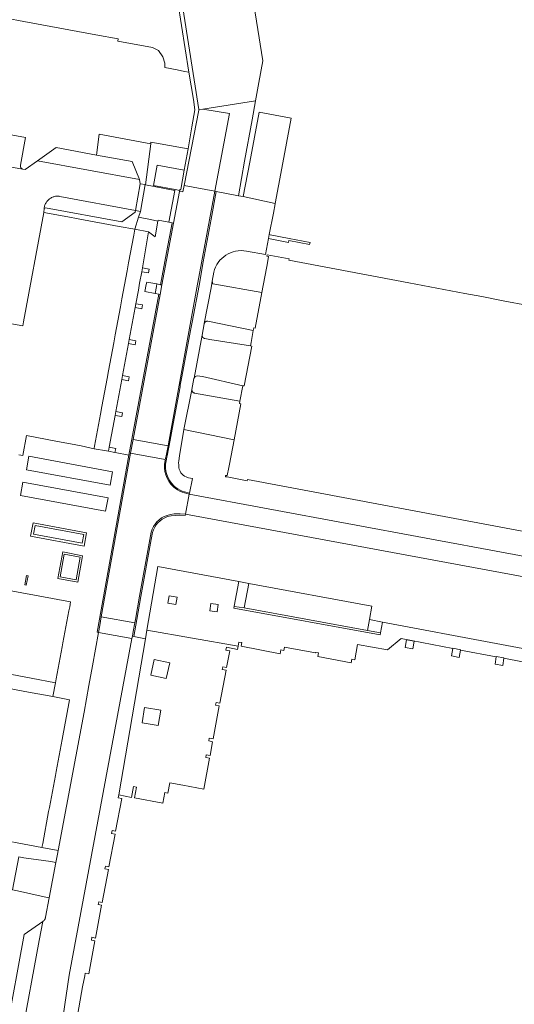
# Model space of a CAD drawing. Extents: x 152825 to 164088, y 457113 to 463005.
# Tile 160 of 256: x 157823 to 157896, y 460087 to 460232. Entities that reach past the tile are written whole.
import ezdxf

# ---------------------------------------------------------------- set-up
doc = ezdxf.new("R2010")
doc.units = 0
doc.header["$LTSCALE"] = 0.5
for name, color, linetype, lineweight in [('B-PV-VH-GESLOTENVERHARDING_ASFALT-GV', 251, 'CONTINUOUS', 18), ('B-PV-VH-GESLOTENVERHARDING_BETON-GV', 251, 'CONTINUOUS', 18), ('B-PV-VH-ONVERHARD_ZAND-GV', 251, 'CONTINUOUS', 18), ('B-PV-VH-OPENVERHARDING_BETONELEMENT-GV', 251, 'CONTINUOUS', 18), ('B-PV-VH-OPENVERHARDING_BETONSTRAATSTEEN-GV', 251, 'CONTINUOUS', 18), ('B-PV-VH-OPENVERHARDING_SIERBESTRATING-GV', 251, 'CONTINUOUS', 18), ('B-PV-VH-OPENVERHARDING_STRAATBAKSTEEN-GV', 251, 'CONTINUOUS', 18)]:
    doc.layers.add(name, color=color, linetype=linetype, lineweight=lineweight)

msp = doc.modelspace()

# ---------------------------------------------------------------- linework, layer by layer
at = {"layer": 'B-PV-VH-GESLOTENVERHARDING_ASFALT-GV', "flags": 128}
msp.add_lwpolyline([(157906.808, 460151.345), (157848.361, 460162.195), (157847.806, 460159.216), (157906.4, 460148.354)], close=True, dxfattribs=at)
at = {"layer": 'B-PV-VH-GESLOTENVERHARDING_BETON-GV', "flags": 128}
for points in [[(157846.973, 460206.951), (157847.432, 460206.886), (157847.616, 460207.839), (157849.768, 460218.969), (157849.785, 460219.054), (157846.706, 460238.558), (157846.107, 460242.481), (157845.811, 460242.435), (157846.41, 460238.513), (157846.113, 460238.468), (157848.32, 460224.59), (157848.965, 460220.536), (157849.204, 460219.032), (157848.76, 460216.519), (157848.181, 460213.242), (157847.622, 460210.078), (157847.117, 460207.227), (157846.969, 460207.248), (157846.95, 460207.112), (157846.928, 460206.957)], [(157845.824, 460202.297), (157845.011, 460197.93), (157844.124, 460193.163), (157844.321, 460193.126), (157846.021, 460202.257)], [(157860.321, 460200.552), (157860.223, 460200.571), (157860.197, 460200.576), (157860.082, 460199.987), (157863.044, 460199.406), (157863.102, 460199.7), (157866.167, 460199.088), (157866.226, 460199.382), (157863.161, 460199.995)], [(157839.691, 460168.261), (157840.059, 460170.24), (157844.055, 460191.696), (157843.858, 460191.737), (157839.433, 460167.966), (157834.721, 460141.756), (157834.928, 460141.72), (157835.115, 460142.749), (157835.346, 460144.036)], [(157825.263, 460157.938), (157824.896, 460155.973), (157832.814, 460154.493), (157833.181, 460156.458)], [(157825.547, 460157.528), (157832.774, 460156.186), (157832.53, 460154.903), (157825.304, 460156.246)], [(157829.638, 460153.631), (157828.903, 460149.701), (157831.862, 460149.142), (157832.585, 460153.074)], [(157829.873, 460153.278), (157832.243, 460152.837), (157831.615, 460149.497), (157829.257, 460149.936)]]:
    msp.add_lwpolyline(points, close=True, dxfattribs=at)
for points in [[(157844.922, 460167.103), (157845.032, 460167.634), (157845.069, 460167.822), (157845.53, 460170.152), (157845.854, 460171.789), (157846.993, 460178.067), (157847.035, 460178.315), (157847.198, 460179.261), (157848.603, 460186.62), (157848.784, 460187.603), (157849.814, 460193.038), (157850.424, 460196.553), (157851.588, 460202.855), (157852.35, 460206.936), (157852.141, 460206.973), (157849.798, 460194.276), (157849.602, 460193.26), (157845.384, 460170.181), (157845.218, 460169.342), (157844.923, 460167.851), (157844.886, 460167.663), (157844.811, 460167.298), (157844.777, 460167.133)], [(157847.288, 460162.488), (157848.361, 460162.195)], [(157848.361, 460162.195), (157848.388, 460162.325), (157847.654, 460162.529), (157847.315, 460162.639)], [(157845.132, 460158.856), (157845.687, 460158.987), (157846.256, 460159.03), (157846.967, 460159.063), (157847.773, 460159.03), (157847.806, 460159.216), (157846.998, 460159.261), (157846.15, 460159.245), (157845.61, 460159.165), (157845.083, 460159.03)], [(157840.079, 460141.881), (157839.942, 460141.146), (157840.156, 460141.107), (157840.625, 460143.616), (157841.174, 460147.036), (157842.738, 460155.445), (157842.929, 460156.501)], [(157842.733, 460156.544), (157842.541, 460155.481), (157840.977, 460147.073), (157840.41, 460143.654), (157840.318, 460143.159), (157840.079, 460141.881)]]:
    msp.add_lwpolyline(points, dxfattribs=at)
at = {"layer": 'B-PV-VH-GESLOTENVERHARDING_BETON-GV'}
for points in [[(157844.777, 460167.133, 0.2663287), (157846.03, 460163.269)], [(157846.13, 460163.379, -0.266397), (157844.922, 460167.103)], [(157846.03, 460163.269, 0.0916304), (157847.288, 460162.488)], [(157847.315, 460162.639, -0.1012898), (157846.13, 460163.379)], [(157845.083, 460159.03, 0.2576449), (157842.733, 460156.544)], [(157842.929, 460156.501, -0.2509862), (157845.132, 460158.856)]]:
    msp.add_lwpolyline(points, format="xyb", dxfattribs=at)
at = {"layer": 'B-PV-VH-ONVERHARD_ZAND-GV', "flags": 128}
for points in [[(157851.054, 460187.762), (157851.046, 460187.763), (157851.038, 460187.763), (157851.03, 460187.762), (157851.021, 460187.762), (157851.013, 460187.762), (157851.005, 460187.761), (157850.996, 460187.76), (157850.988, 460187.759), (157850.98, 460187.758), (157850.971, 460187.757), (157850.963, 460187.756), (157850.955, 460187.754), (157850.947, 460187.753), (157850.939, 460187.751), (157850.931, 460187.749), (157850.922, 460187.747), (157850.914, 460187.745), (157850.906, 460187.742), (157850.898, 460187.74), (157850.891, 460187.738), (157850.883, 460187.735), (157850.875, 460187.732), (157850.867, 460187.729), (157850.859, 460187.726), (157850.852, 460187.722), (157850.844, 460187.719), (157850.837, 460187.716), (157850.829, 460187.712), (157850.822, 460187.708), (157850.814, 460187.704), (157850.807, 460187.7), (157850.8, 460187.696), (157850.793, 460187.692), (157850.786, 460187.687), (157850.779, 460187.683), (157850.772, 460187.678), (157850.765, 460187.673), (157850.758, 460187.668), (157850.752, 460187.663), (157850.745, 460187.658), (157850.738, 460187.653), (157850.732, 460187.647), (157850.726, 460187.642), (157850.72, 460187.636), (157850.714, 460187.631), (157850.708, 460187.625), (157850.702, 460187.619), (157850.696, 460187.613), (157850.69, 460187.607), (157850.685, 460187.6), (157850.679, 460187.594), (157850.674, 460187.588), (157850.669, 460187.581), (157850.664, 460187.575), (157850.659, 460187.568), (157850.654, 460187.561), (157850.649, 460187.554), (157850.644, 460187.548), (157850.64, 460187.541), (157850.635, 460187.534), (157850.631, 460187.526), (157850.627, 460187.519), (157850.623, 460187.512), (157850.619, 460187.505), (157850.615, 460187.497), (157850.611, 460187.49), (157850.608, 460187.482), (157850.605, 460187.474), (157850.601, 460187.467), (157850.598, 460187.459), (157850.595, 460187.451), (157850.592, 460187.443), (157850.59, 460187.435), (157850.587, 460187.428), (157850.585, 460187.42), (157850.582, 460187.412), (157850.58, 460187.404), (157850.578, 460187.396), (157850.576, 460187.387), (157850.574, 460187.378), (157850.573, 460187.371), (157850.265, 460185.714), (157850.264, 460185.706), (157850.262, 460185.698), (157850.262, 460185.69), (157850.262, 460185.683), (157850.261, 460185.674), (157850.261, 460185.667), (157850.261, 460185.659), (157850.261, 460185.651), (157850.261, 460185.643), (157850.261, 460185.635), (157850.261, 460185.627), (157850.262, 460185.619), (157850.262, 460185.611), (157850.263, 460185.603), (157850.264, 460185.595), (157850.265, 460185.587), (157850.266, 460185.58), (157850.268, 460185.572), (157850.269, 460185.564), (157850.271, 460185.556), (157850.272, 460185.549), (157850.274, 460185.541), (157850.276, 460185.533), (157850.278, 460185.525), (157850.281, 460185.518), (157850.283, 460185.51), (157850.286, 460185.503), (157850.288, 460185.495), (157850.291, 460185.488), (157850.294, 460185.48), (157850.297, 460185.473), (157850.3, 460185.466), (157850.303, 460185.459), (157850.307, 460185.451), (157850.31, 460185.444), (157850.314, 460185.437), (157850.318, 460185.43), (157850.322, 460185.424), (157850.326, 460185.417), (157850.33, 460185.41), (157850.334, 460185.403), (157850.339, 460185.397), (157850.343, 460185.39), (157850.348, 460185.384), (157850.353, 460185.377), (157850.355, 460185.374), (157850.362, 460185.365), (157850.367, 460185.359), (157850.373, 460185.353), (157850.378, 460185.347), (157850.383, 460185.341), (157850.389, 460185.335), (157850.394, 460185.33), (157850.4, 460185.324), (157850.406, 460185.319), (157850.412, 460185.313), (157850.418, 460185.308), (157850.424, 460185.303), (157850.43, 460185.298), (157850.436, 460185.293), (157850.442, 460185.288), (157850.449, 460185.283), (157850.455, 460185.279), (157850.462, 460185.274), (157850.468, 460185.27), (157850.475, 460185.266), (157850.482, 460185.262), (157850.489, 460185.258), (157850.496, 460185.254), (157850.503, 460185.25), (157850.51, 460185.246), (157850.517, 460185.243), (157850.524, 460185.24), (157850.531, 460185.236), (157850.539, 460185.233), (157850.546, 460185.23), (157850.553, 460185.227), (157850.561, 460185.225), (157850.568, 460185.222), (157850.576, 460185.219), (157850.583, 460185.217), (157850.591, 460185.215), (157850.599, 460185.213), (157850.606, 460185.211), (157850.614, 460185.209), (157850.622, 460185.207), (157850.63, 460185.206), (157850.637, 460185.204), (157850.645, 460185.203), (157850.653, 460185.202), (157850.661, 460185.201), (157851.4, 460185.061), (157857.405, 460184.111), (157857.498, 460184.602), (157857.831, 460186.371), (157851.129, 460187.755), (157851.121, 460187.756), (157851.113, 460187.758), (157851.104, 460187.759), (157851.096, 460187.76), (157851.088, 460187.761), (157851.08, 460187.761), (157851.071, 460187.762), (157851.063, 460187.762)], [(157850.327, 460179.556), (157849.543, 460179.688), (157849.221, 460179.58), (157849.057, 460179.283), (157848.764, 460177.676), (157848.753, 460177.617), (157848.752, 460177.558), (157848.757, 460177.5), (157848.771, 460177.442), (157848.792, 460177.387), (157848.821, 460177.335), (157848.856, 460177.287), (157848.898, 460177.245), (157848.944, 460177.209), (157848.995, 460177.179), (157849.05, 460177.156), (157849.107, 460177.141), (157849.15, 460177.135), (157855.866, 460175.955), (157856.293, 460178.215)], [(157846.563, 460146.931), (157845.393, 460147.157), (157845.183, 460146.065), (157846.353, 460145.839)], [(157852.644, 460145.836), (157851.572, 460146.009), (157851.397, 460144.924), (157852.469, 460144.751)], [(157881.62, 460140.43), (157880.49, 460140.61), (157880.31, 460139.48), (157881.44, 460139.3)], [(157888.52, 460139.16), (157887.38, 460139.4), (157887.367, 460139.339), (157887.14, 460138.26), (157888.28, 460138.02), (157888.511, 460139.119)], [(157894.91, 460137.97), (157893.78, 460138.14), (157893.776, 460138.111), (157893.61, 460137.01), (157894.74, 460136.84), (157894.899, 460137.896)]]:
    msp.add_lwpolyline(points, close=True, dxfattribs=at)
at = {"layer": 'B-PV-VH-OPENVERHARDING_BETONELEMENT-GV', "flags": 128}
for points in [[(157861.084, 460205.194), (157862.056, 460210.411), (157863.432, 460217.794), (157858.713, 460218.673), (157857.337, 460211.29), (157856.341, 460206.197)], [(157840.428, 460204.133), (157841.139, 460204.005), (157841.819, 460207.959), (157841.106, 460208.075)], [(157845.329, 460202.397), (157845.824, 460202.297), (157846.021, 460202.257), (157846.928, 460206.957), (157846.95, 460207.112), (157846.275, 460207.239), (157846.246, 460207.09)], [(157843.314, 460191.851), (157843.858, 460191.737), (157844.055, 460191.696), (157844.321, 460193.126), (157844.124, 460193.163), (157843.581, 460193.265), (157843.508, 460192.88)]]:
    msp.add_lwpolyline(points, close=True, dxfattribs=at)
at = {"layer": 'B-PV-VH-OPENVERHARDING_BETONSTRAATSTEEN-GV', "flags": 128}
for points in [[(157803.57, 460213.962), (157823.701, 460210.273), (157823.692, 460210.277), (157823.684, 460210.28), (157823.676, 460210.284), (157823.667, 460210.288), (157823.659, 460210.293), (157823.651, 460210.297), (157823.642, 460210.302), (157823.634, 460210.306), (157823.626, 460210.311), (157823.619, 460210.316), (157823.611, 460210.321), (157823.603, 460210.326), (157823.595, 460210.331), (157823.588, 460210.337), (157823.58, 460210.342), (157823.573, 460210.348), (157823.566, 460210.354), (157823.559, 460210.36), (157823.552, 460210.366), (157823.545, 460210.372), (157823.538, 460210.379), (157823.531, 460210.385), (157823.525, 460210.392), (157823.518, 460210.398), (157823.512, 460210.405), (157823.505, 460210.412), (157823.499, 460210.419), (157823.493, 460210.426), (157823.488, 460210.433), (157823.482, 460210.441), (157823.476, 460210.448), (157823.471, 460210.456), (157823.465, 460210.463), (157823.46, 460210.471), (157823.455, 460210.479), (157823.45, 460210.487), (157823.445, 460210.495), (157823.44, 460210.503), (157823.436, 460210.511), (157823.432, 460210.519), (157823.427, 460210.527), (157823.423, 460210.536), (157823.419, 460210.544), (157823.416, 460210.552), (157823.412, 460210.561), (157823.408, 460210.57), (157823.405, 460210.578), (157823.402, 460210.587), (157823.399, 460210.596), (157823.396, 460210.605), (157823.393, 460210.614), (157823.391, 460210.622), (157823.388, 460210.631), (157823.386, 460210.641), (157823.384, 460210.65), (157823.382, 460210.659), (157823.38, 460210.668), (157823.378, 460210.677), (157823.377, 460210.686), (157823.376, 460210.695), (157823.374, 460210.705), (157823.374, 460210.714), (157823.373, 460210.723), (157823.372, 460210.733), (157823.372, 460210.742), (157823.371, 460210.751), (157823.371, 460210.76), (157823.371, 460210.77), (157823.371, 460210.779), (157823.371, 460210.788), (157823.372, 460210.798), (157823.372, 460210.807), (157823.373, 460210.816), (157823.374, 460210.825), (157823.375, 460210.835), (157823.377, 460210.844), (157823.378, 460210.853), (157824.155, 460214.915), (157804.904, 460218.459)], [(157821.235, 460187.524), (157823.73, 460187.062), (157823.84, 460187.657), (157826.84, 460203.84), (157826.892, 460204.412), (157826.894, 460204.435), (157826.91, 460204.561), (157826.934, 460204.686), (157826.966, 460204.809), (157827.005, 460204.929), (157827.052, 460205.047), (157827.106, 460205.162), (157827.168, 460205.273), (157827.236, 460205.38), (157827.311, 460205.482), (157827.392, 460205.58), (157827.479, 460205.672), (157827.572, 460205.759), (157827.67, 460205.839), (157827.773, 460205.913), (157827.881, 460205.981), (157827.992, 460206.042), (157828.107, 460206.095), (157828.225, 460206.141), (157828.346, 460206.18), (157828.469, 460206.211), (157828.594, 460206.234), (157828.72, 460206.249), (157828.847, 460206.256), (157828.974, 460206.256), (157829.1, 460206.247), (157829.226, 460206.23), (157840.408, 460204.137), (157840.428, 460204.133), (157841.106, 460208.075), (157840.981, 460208.701), (157825.914, 460211.5), (157824.068, 460210.206), (157823.701, 460210.273), (157803.57, 460213.962)], [(157856.835, 460198.118), (157859.64, 460197.627), (157860.082, 460199.987), (157860.197, 460200.576), (157860.809, 460203.716), (157861.069, 460205.114), (157861.084, 460205.194), (157856.341, 460206.197), (157855.653, 460206.324), (157852.35, 460206.936), (157851.588, 460202.855), (157850.424, 460196.553), (157849.814, 460193.038), (157848.784, 460187.603), (157848.603, 460186.62), (157847.198, 460179.261), (157847.035, 460178.315), (157846.993, 460178.067), (157845.854, 460171.789), (157845.53, 460170.152), (157845.069, 460167.822), (157845.032, 460167.634), (157844.922, 460167.103)], [(157905.924, 460188.697), (157894.798, 460190.796), (157891.655, 460191.389), (157889.146, 460191.862), (157880.825, 460193.432), (157863.101, 460196.775), (157863.138, 460196.971), (157859.895, 460197.583), (157859.858, 460197.387), (157860.104, 460197.34), (157859.872, 460196.112), (157859.78, 460195.621), (157859.101, 460192.024), (157858.102, 460186.727), (157857.906, 460186.764), (157857.831, 460186.371), (157857.498, 460184.602), (157857.405, 460184.111), (157857.602, 460184.074), (157856.489, 460178.178), (157856.293, 460178.215), (157855.866, 460175.955), (157855.792, 460175.562), (157855.989, 460175.525), (157854.99, 460170.228), (157854.311, 460166.632), (157854.219, 460166.14), (157853.987, 460164.912), (157853.741, 460164.958), (157853.704, 460164.762), (157853.95, 460164.716), (157856.947, 460164.15), (157856.984, 460164.347), (157900.995, 460156.045)], [(157851.592, 460192.687), (157851.716, 460193.334), (157851.766, 460193.671), (157851.976, 460194.993)], [(157847.315, 460162.639), (157847.654, 460162.529), (157848.388, 460162.325), (157848.831, 460164.468), (157848.256, 460164.575), (157848.104, 460164.623), (157847.883, 460164.723), (157847.664, 460164.834), (157847.463, 460164.978), (157847.292, 460165.152), (157847.136, 460165.348), (157847.019, 460165.56), (157846.947, 460165.693), (157846.88, 460165.859), (157846.836, 460166.071), (157846.812, 460166.267), (157846.796, 460166.509), (157846.78, 460166.807), (157846.813, 460167.088), (157846.921, 460167.821), (157847.574, 460171.717), (157848.753, 460177.617), (157848.764, 460177.676), (157849.057, 460179.283), (157849.058, 460179.292), (157849.06, 460179.299), (157849.06, 460179.302), (157849.061, 460179.307), (157849.062, 460179.312), (157849.063, 460179.315), (157849.064, 460179.322), (157849.066, 460179.331), (157849.068, 460179.339), (157849.07, 460179.347), (157850.262, 460185.698), (157850.264, 460185.706), (157850.265, 460185.714), (157850.573, 460187.371), (157850.574, 460187.378), (157850.576, 460187.387), (157850.578, 460187.396), (157850.58, 460187.404), (157850.582, 460187.412), (157851.592, 460192.687)], [(157820.69, 460148.1), (157823.61, 460147.56), (157826, 460147.12), (157828.92, 460146.58), (157830.807, 460146.227), (157830.67, 460145.49), (157830.56, 460144.9), (157829.67, 460140.17), (157829.56, 460139.59), (157828.67, 460134.85), (157828.56, 460134.27), (157828.18, 460132.227), (157830.64, 460131.77), (157830.53, 460131.19), (157829.65, 460126.45), (157829.54, 460125.87), (157828.66, 460121.14), (157828.55, 460120.56), (157827.67, 460115.82), (157827.56, 460115.24), (157826.68, 460110.5), (157826.57, 460109.92), (157828.957, 460109.463), (157832.79, 460129.93), (157833.507, 460133.884), (157834.037, 460136.805), (157834.928, 460141.72), (157834.721, 460141.756), (157839.433, 460167.966), (157837.4, 460168.34), (157837.388, 460168.348), (157837.371, 460168.361), (157836.423, 460168.527), (157836.12, 460168.58), (157834.285, 460168.901), (157832.38, 460169.33), (157831.58, 460169.48), (157828.62, 460170.03), (157824.3, 460170.84), (157823.74, 460167.87), (157823.16, 460167.98)], [(157910.584, 460136.917), (157876.962, 460143.245), (157876.667, 460141.664), (157876.61, 460141.37), (157854.96, 460145.32), (157855.005, 460145.554), (157855.017, 460145.614), (157855.685, 460149.243), (157843.72, 460151.45), (157842.107, 460142.039), (157855.596, 460139.683), (157855.71, 460140.3), (157856.12, 460140.22), (157856.02, 460139.67), (157861.83, 460138.58), (157861.93, 460139.13), (157862.35, 460139.05), (157862.445, 460139.561), (157867.054, 460138.683), (157867.07, 460138.77), (157867.5, 460138.69), (157867.39, 460138.15), (157872.32, 460137.23), (157872.42, 460137.77), (157872.839, 460137.691), (157873.26, 460139.956), (157877.677, 460139.127), (157879.706, 460140.806), (157887.367, 460139.339), (157887.38, 460139.4), (157888.52, 460139.16), (157888.511, 460139.119), (157893.776, 460138.111), (157893.78, 460138.14), (157894.91, 460137.97), (157894.899, 460137.896), (157900.202, 460136.88)], [(157829.013, 460080.316), (157830.585, 460091.037), (157839.886, 460140.846), (157834.928, 460141.72), (157834.037, 460136.805), (157833.507, 460133.884), (157832.79, 460129.93), (157828.957, 460109.463), (157828.856, 460108.924), (157828.618, 460107.678), (157827.637, 460102.458), (157827.084, 460099.618), (157827.084, 460099.605), (157827.083, 460099.592), (157827.082, 460099.58), (157827.081, 460099.567), (157827.08, 460099.554), (157827.078, 460099.541), (157827.077, 460099.528), (157827.075, 460099.516), (157827.072, 460099.503), (157827.07, 460099.49), (157827.067, 460099.478), (157827.065, 460099.465), (157827.062, 460099.453), (157827.058, 460099.44), (157827.055, 460099.428), (157827.051, 460099.416), (157827.047, 460099.403), (157827.043, 460099.391), (157827.039, 460099.379), (157827.034, 460099.367), (157827.029, 460099.355), (157827.024, 460099.343), (157827.019, 460099.331), (157827.014, 460099.32), (157827.008, 460099.308), (157827.003, 460099.297), (157826.997, 460099.285), (157826.99, 460099.274), (157826.984, 460099.263), (157826.977, 460099.252), (157826.974, 460099.246), (157826.971, 460099.241), (157826.964, 460099.23), (157826.957, 460099.219), (157826.949, 460099.209), (157826.942, 460099.198), (157826.934, 460099.188), (157826.926, 460099.178), (157826.918, 460099.168), (157826.91, 460099.158), (157826.902, 460099.148), (157826.893, 460099.138), (157826.884, 460099.129), (157826.876, 460099.12), (157826.867, 460099.11), (157826.857, 460099.101), (157826.848, 460099.093), (157826.838, 460099.084), (157826.829, 460099.075), (157826.819, 460099.067), (157826.809, 460099.059), (157826.799, 460099.051), (157826.789, 460099.043), (157826.778, 460099.035), (157826.768, 460099.028), (157826.757, 460099.021), (157826.747, 460099.014), (157826.736, 460099.007), (157826.725, 460099), (157826.714, 460098.994), (157826.702, 460098.987), (157826.691, 460098.981), (157826.179, 460096.152), (157823.56, 460081.974)], [(157831.066, 460080.803), (157832.428, 460088.473), (157832.59, 460089.311), (157832.9, 460090.91), (157832.98, 460091.34), (157833.5, 460091.24), (157834.41, 460096.11), (157833.89, 460096.21), (157833.97, 460096.62), (157834.49, 460096.52), (157835.4, 460101.36), (157834.88, 460101.46), (157834.96, 460101.88), (157835.48, 460101.78), (157836.39, 460106.63), (157835.87, 460106.73), (157835.95, 460107.15), (157836.47, 460107.05), (157837.38, 460111.89), (157836.86, 460111.98), (157836.94, 460112.41), (157837.46, 460112.31), (157838.37, 460117.17), (157837.85, 460117.27), (157837.93, 460117.68), (157841.894, 460140.795), (157840.156, 460141.107), (157839.942, 460141.146), (157839.886, 460140.846), (157830.585, 460091.037), (157829.013, 460080.316)], [(157813.88, 460134.89), (157824.56, 460132.9), (157828.18, 460132.227), (157828.56, 460134.27), (157824.95, 460134.95), (157814.26, 460136.96)], [(157823.146, 460108.542), (157823.883, 460108.403), (157827.881, 460107.818), (157828.618, 460107.678), (157828.856, 460108.924), (157828.957, 460109.463), (157826.57, 460109.92), (157809.81, 460113.05)], [(157821.298, 460082.747), (157823.928, 460097.05), (157826.691, 460098.981), (157826.702, 460098.987), (157826.714, 460098.994), (157826.725, 460099), (157826.736, 460099.007), (157826.747, 460099.014), (157826.757, 460099.021), (157826.768, 460099.028), (157826.778, 460099.035), (157826.789, 460099.043), (157826.799, 460099.051), (157826.809, 460099.059), (157826.819, 460099.067), (157826.829, 460099.075), (157826.838, 460099.084), (157826.848, 460099.093), (157826.857, 460099.101), (157826.867, 460099.11), (157826.876, 460099.12), (157826.884, 460099.129), (157826.893, 460099.138), (157826.902, 460099.148), (157826.91, 460099.158), (157826.918, 460099.168), (157826.926, 460099.178), (157826.934, 460099.188), (157826.942, 460099.198), (157826.949, 460099.209), (157826.957, 460099.219), (157826.964, 460099.23), (157826.971, 460099.241), (157826.974, 460099.246), (157826.977, 460099.252), (157826.984, 460099.263), (157826.99, 460099.274), (157826.997, 460099.285), (157827.003, 460099.297), (157827.008, 460099.308), (157827.014, 460099.32), (157827.019, 460099.331), (157827.024, 460099.343), (157827.029, 460099.355), (157827.034, 460099.367), (157827.039, 460099.379), (157827.043, 460099.391), (157827.047, 460099.403), (157827.051, 460099.416), (157827.055, 460099.428), (157827.058, 460099.44), (157827.062, 460099.453), (157827.065, 460099.465), (157827.067, 460099.478), (157827.07, 460099.49), (157827.072, 460099.503), (157827.075, 460099.516), (157827.077, 460099.528), (157827.078, 460099.541), (157827.08, 460099.554), (157827.081, 460099.567), (157827.082, 460099.58), (157827.083, 460099.592), (157827.084, 460099.605), (157827.084, 460099.618), (157827.637, 460102.458), (157826.9, 460102.597), (157822.955, 460103.488)]]:
    msp.add_lwpolyline(points, dxfattribs=at)
for points in [[(157834.642, 460212.335), (157839.9, 460211.366), (157840.981, 460208.701), (157841.106, 460208.075), (157841.819, 460207.959), (157841.905, 460207.942), (157842.66, 460214.01), (157835.027, 460215.43)], [(157841.905, 460207.942), (157846.246, 460207.09), (157846.275, 460207.239), (157843.064, 460207.841), (157843.619, 460210.84), (157847.622, 460210.078), (157848.181, 460213.242), (157842.701, 460214.226), (157842.66, 460214.01)], [(157834.642, 460212.335), (157828.673, 460213.435), (157825.914, 460211.5), (157840.981, 460208.701), (157839.9, 460211.366)], [(157840.866, 460203.13), (157842.648, 460202.782), (157843.73, 460202.542), (157843.761, 460202.715), (157845.329, 460202.397), (157846.246, 460207.09), (157841.905, 460207.942), (157841.819, 460207.959), (157841.139, 460204.005)], [(157829.1, 460206.247), (157828.974, 460206.256), (157828.847, 460206.256), (157828.72, 460206.249), (157828.594, 460206.234), (157828.469, 460206.211), (157828.346, 460206.18), (157828.225, 460206.141), (157828.107, 460206.095), (157827.992, 460206.042), (157827.881, 460205.981), (157827.773, 460205.913), (157827.67, 460205.839), (157827.572, 460205.759), (157827.479, 460205.672), (157827.392, 460205.58), (157827.311, 460205.482), (157827.236, 460205.38), (157827.168, 460205.273), (157827.106, 460205.162), (157827.052, 460205.047), (157827.005, 460204.929), (157826.966, 460204.809), (157826.934, 460204.686), (157826.91, 460204.561), (157826.894, 460204.435), (157826.892, 460204.412), (157827.111, 460204.542), (157838.368, 460202.451), (157840.354, 460203.889), (157840.408, 460204.137), (157829.226, 460206.23)], [(157826.892, 460204.412), (157826.84, 460203.84), (157830.41, 460203.179), (157831.924, 460202.902), (157838.01, 460201.78), (157840.309, 460201.349), (157840.866, 460203.13), (157841.139, 460204.005), (157840.428, 460204.133), (157840.408, 460204.137), (157840.354, 460203.889), (157838.368, 460202.451), (157827.111, 460204.542)], [(157842.311, 460200.955), (157843.306, 460200.231), (157843.73, 460202.542), (157842.648, 460202.782), (157840.866, 460203.13), (157840.309, 460201.349)], [(157840.357, 460189.773), (157840.463, 460190.352), (157840.833, 460192.369), (157841.023, 460193.393), (157841.335, 460195.077), (157841.433, 460195.666), (157842.311, 460200.955), (157840.309, 460201.349), (157840.15, 460200.5), (157839.39, 460196.37), (157839.17, 460195.19), (157838.4, 460191.06), (157838.18, 460189.88), (157837.42, 460185.75), (157837.2, 460184.57), (157836.43, 460180.44), (157836.218, 460179.3), (157835.444, 460175.131), (157835.232, 460173.99), (157834.94, 460172.42), (157834.353, 460169.274), (157834.296, 460168.972), (157834.285, 460168.901), (157836.12, 460168.58), (157836.423, 460168.527), (157836.53, 460169.103), (157837.403, 460173.824), (157837.51, 460174.403), (157838.386, 460179.145), (157838.497, 460179.724), (157839.366, 460184.455), (157839.477, 460185.034)], [(157841.45, 460195.663), (157841.433, 460195.666), (157841.335, 460195.077), (157842.32, 460194.9), (157842.427, 460195.48)], [(157843.314, 460191.851), (157843.508, 460192.88), (157843.581, 460193.265), (157842.069, 460193.549), (157842.002, 460193.191), (157841.811, 460192.165)], [(157851.592, 460192.687), (157850.582, 460187.412), (157850.585, 460187.42), (157850.587, 460187.428), (157850.59, 460187.435), (157850.592, 460187.443), (157850.595, 460187.451), (157850.598, 460187.459), (157850.601, 460187.467), (157850.605, 460187.474), (157850.608, 460187.482), (157850.611, 460187.49), (157850.615, 460187.497), (157850.619, 460187.505), (157850.623, 460187.512), (157850.627, 460187.519), (157850.631, 460187.526), (157850.635, 460187.534), (157850.64, 460187.541), (157850.644, 460187.548), (157850.649, 460187.554), (157850.654, 460187.561), (157850.659, 460187.568), (157850.664, 460187.575), (157850.669, 460187.581), (157850.674, 460187.588), (157850.679, 460187.594), (157850.685, 460187.6), (157850.69, 460187.607), (157850.696, 460187.613), (157850.702, 460187.619), (157850.708, 460187.625), (157850.714, 460187.631), (157850.72, 460187.636), (157850.726, 460187.642), (157850.732, 460187.647), (157850.738, 460187.653), (157850.745, 460187.658), (157850.752, 460187.663), (157850.758, 460187.668), (157850.765, 460187.673), (157850.772, 460187.678), (157850.779, 460187.683), (157850.786, 460187.687), (157850.793, 460187.692), (157850.8, 460187.696), (157850.807, 460187.7), (157850.814, 460187.704), (157850.822, 460187.708), (157850.829, 460187.712), (157850.837, 460187.716), (157850.844, 460187.719), (157850.852, 460187.722), (157850.859, 460187.726), (157850.867, 460187.729), (157850.875, 460187.732), (157850.883, 460187.735), (157850.891, 460187.738), (157850.898, 460187.74), (157850.906, 460187.742), (157850.914, 460187.745), (157850.922, 460187.747), (157850.931, 460187.749), (157850.939, 460187.751), (157850.947, 460187.753), (157850.955, 460187.754), (157850.963, 460187.756), (157850.971, 460187.757), (157850.98, 460187.758), (157850.988, 460187.759), (157850.996, 460187.76), (157851.005, 460187.761), (157851.013, 460187.762), (157851.021, 460187.762), (157851.03, 460187.762), (157851.038, 460187.763), (157851.046, 460187.763), (157851.054, 460187.762), (157851.063, 460187.762), (157851.071, 460187.762), (157851.08, 460187.761), (157851.088, 460187.761), (157851.096, 460187.76), (157851.104, 460187.759), (157851.113, 460187.758), (157851.121, 460187.756), (157851.129, 460187.755), (157857.831, 460186.371), (157857.906, 460186.764), (157858.102, 460186.727), (157859.101, 460192.024), (157851.871, 460193.306), (157851.813, 460193.419), (157851.776, 460193.553), (157851.766, 460193.671), (157851.716, 460193.334)], [(157841.445, 460190.169), (157840.463, 460190.352), (157840.357, 460189.773), (157841.34, 460189.59)], [(157840.458, 460184.85), (157839.477, 460185.034), (157839.366, 460184.455), (157840.35, 460184.27)], [(157850.262, 460185.69), (157850.262, 460185.698), (157849.07, 460179.347), (157849.068, 460179.339), (157849.066, 460179.331), (157849.064, 460179.322), (157849.063, 460179.315), (157849.062, 460179.312), (157849.061, 460179.307), (157849.06, 460179.302), (157849.06, 460179.299), (157849.058, 460179.292), (157849.057, 460179.283), (157849.221, 460179.58), (157849.543, 460179.688), (157850.327, 460179.556), (157856.293, 460178.215), (157856.489, 460178.178), (157857.602, 460184.074), (157857.405, 460184.111), (157851.4, 460185.061), (157850.661, 460185.201), (157850.653, 460185.202), (157850.645, 460185.203), (157850.637, 460185.204), (157850.63, 460185.206), (157850.622, 460185.207), (157850.614, 460185.209), (157850.606, 460185.211), (157850.599, 460185.213), (157850.591, 460185.215), (157850.583, 460185.217), (157850.576, 460185.219), (157850.568, 460185.222), (157850.561, 460185.225), (157850.553, 460185.227), (157850.546, 460185.23), (157850.539, 460185.233), (157850.531, 460185.236), (157850.524, 460185.24), (157850.517, 460185.243), (157850.51, 460185.246), (157850.503, 460185.25), (157850.496, 460185.254), (157850.489, 460185.258), (157850.482, 460185.262), (157850.475, 460185.266), (157850.468, 460185.27), (157850.462, 460185.274), (157850.455, 460185.279), (157850.449, 460185.283), (157850.442, 460185.288), (157850.436, 460185.293), (157850.43, 460185.298), (157850.424, 460185.303), (157850.418, 460185.308), (157850.412, 460185.313), (157850.406, 460185.319), (157850.4, 460185.324), (157850.394, 460185.33), (157850.389, 460185.335), (157850.383, 460185.341), (157850.378, 460185.347), (157850.373, 460185.353), (157850.367, 460185.359), (157850.362, 460185.365), (157850.355, 460185.374), (157850.353, 460185.377), (157850.348, 460185.384), (157850.343, 460185.39), (157850.339, 460185.397), (157850.334, 460185.403), (157850.33, 460185.41), (157850.326, 460185.417), (157850.322, 460185.424), (157850.318, 460185.43), (157850.314, 460185.437), (157850.31, 460185.444), (157850.307, 460185.451), (157850.303, 460185.459), (157850.3, 460185.466), (157850.297, 460185.473), (157850.294, 460185.48), (157850.291, 460185.488), (157850.288, 460185.495), (157850.286, 460185.503), (157850.283, 460185.51), (157850.281, 460185.518), (157850.278, 460185.525), (157850.276, 460185.533), (157850.274, 460185.541), (157850.272, 460185.549), (157850.271, 460185.556), (157850.269, 460185.564), (157850.268, 460185.572), (157850.266, 460185.58), (157850.265, 460185.587), (157850.264, 460185.595), (157850.263, 460185.603), (157850.262, 460185.611), (157850.262, 460185.619), (157850.261, 460185.627), (157850.261, 460185.635), (157850.261, 460185.643), (157850.261, 460185.651), (157850.261, 460185.659), (157850.261, 460185.667), (157850.261, 460185.674), (157850.262, 460185.683)], [(157838.386, 460179.145), (157839.37, 460178.96), (157839.477, 460179.541), (157838.497, 460179.724)], [(157848.752, 460177.558), (157848.753, 460177.617), (157847.574, 460171.717), (157854.99, 460170.228), (157855.989, 460175.525), (157855.792, 460175.562), (157855.866, 460175.955), (157849.15, 460177.135), (157849.107, 460177.141), (157849.05, 460177.156), (157848.995, 460177.179), (157848.944, 460177.209), (157848.898, 460177.245), (157848.856, 460177.287), (157848.821, 460177.335), (157848.792, 460177.387), (157848.771, 460177.442), (157848.757, 460177.5)], [(157838.49, 460174.22), (157837.51, 460174.403), (157837.403, 460173.824), (157838.379, 460173.64)], [(157837.479, 460168.926), (157836.53, 460169.103), (157836.423, 460168.527), (157837.371, 460168.361)], [(157824.618, 460167.771), (157837.01, 460165.458), (157836.654, 460163.491), (157824.26, 460165.792)], [(157823.755, 460163.942), (157836.343, 460161.622), (157835.987, 460159.655), (157823.401, 460161.986)], [(157825.263, 460157.938), (157833.181, 460156.458), (157832.814, 460154.493), (157824.896, 460155.973)], [(157829.638, 460153.631), (157832.585, 460153.074), (157831.862, 460149.142), (157828.903, 460149.701)], [(157824.271, 460150.14), (157824.526, 460150.094), (157824.255, 460148.716), (157824.013, 460148.762)], [(157857.16, 460148.97), (157855.685, 460149.243), (157855.017, 460145.614), (157855.005, 460145.554), (157856.492, 460145.346)], [(157875.38, 460145.61), (157857.16, 460148.97), (157856.492, 460145.346), (157874.72, 460142.019), (157875.02, 460143.61)], [(157845.393, 460147.157), (157846.563, 460146.931), (157846.353, 460145.839), (157845.183, 460146.065)], [(157851.572, 460146.009), (157852.644, 460145.836), (157852.469, 460144.751), (157851.397, 460144.924)], [(157876.962, 460143.245), (157875.02, 460143.61), (157874.72, 460142.019), (157876.667, 460141.664)], [(157837.93, 460117.68), (157839.84, 460117.32), (157840.13, 460118.91), (157840.55, 460118.83), (157840.25, 460117.25), (157844.46, 460116.45), (157844.76, 460118.04), (157845.18, 460117.96), (157845.47, 460119.497), (157847.4, 460119.13), (157850.5, 460118.54), (157851.36, 460123.11), (157850.79, 460123.22), (157850.87, 460123.64), (157851.44, 460123.54), (157851.82, 460125.56), (157851.25, 460125.67), (157851.33, 460126.08), (157851.9, 460125.97), (157852.81, 460130.84), (157852.24, 460130.95), (157852.32, 460131.37), (157852.89, 460131.26), (157853.81, 460136.12), (157853.24, 460136.22), (157853.31, 460136.64), (157853.88, 460136.53), (157854.35, 460139), (157853.78, 460139.1), (157853.86, 460139.53), (157855.51, 460139.22), (157855.596, 460139.683), (157842.107, 460142.039), (157841.894, 460140.795)], [(157843.168, 460137.724), (157845.468, 460137.23), (157844.965, 460134.889), (157842.665, 460135.383)], [(157841.759, 460130.636), (157844.164, 460130.234), (157843.781, 460127.941), (157841.376, 460128.343)], [(157823.883, 460108.403), (157823.146, 460108.542), (157822.218, 460103.628), (157822.955, 460103.488), (157826.9, 460102.597), (157827.637, 460102.458), (157828.618, 460107.678), (157827.881, 460107.818)], [(157826.179, 460096.152), (157826.691, 460098.981), (157823.928, 460097.05), (157821.298, 460082.747), (157822.96, 460080.343), (157823.136, 460080.022), (157823.126, 460079.657), (157823.406, 460081.151), (157823.434, 460081.303), (157823.56, 460081.974)]]:
    msp.add_lwpolyline(points, close=True, dxfattribs=at)
at = {"layer": 'B-PV-VH-OPENVERHARDING_BETONSTRAATSTEEN-GV'}
for points in [[(157851.976, 460194.993, -0.399819), (157856.835, 460198.118)], [(157844.922, 460167.103, 0.266397), (157846.13, 460163.379)], [(157846.13, 460163.379, 0.1012898), (157847.315, 460162.639)]]:
    msp.add_lwpolyline(points, format="xyb", dxfattribs=at)
at = {"layer": 'B-PV-VH-OPENVERHARDING_SIERBESTRATING-GV', "flags": 128}
for points in [[(157846.706, 460238.558), (157849.785, 460219.054), (157850.356, 460219.144), (157858.173, 460220.377), (157858.665, 460223.057), (157859.252, 460226.252), (157855.915, 460247.343)], [(157818.59, 460233.1), (157823.89, 460232.11), (157829.22, 460231.12), (157834.55, 460230.12), (157837.859, 460229.506), (157837.773, 460229.207), (157842.92, 460228.248), (157843.817, 460227.817), (157844.43, 460226.849), (157844.758, 460225.933), (157844.732, 460225.267), (157846.553, 460224.923), (157847.657, 460224.715), (157848.32, 460224.59), (157846.113, 460238.468)]]:
    msp.add_lwpolyline(points, dxfattribs=at)
msp.add_lwpolyline([(157857.649, 460217.522), (157858.173, 460220.377), (157850.356, 460219.144), (157854.338, 460218.491), (157852.141, 460206.973), (157852.35, 460206.936), (157855.653, 460206.324), (157856.533, 460211.44)], close=True, dxfattribs=at)
at = {"layer": 'B-PV-VH-OPENVERHARDING_STRAATBAKSTEEN-GV', "flags": 128}
for points in [[(157849.768, 460218.969), (157847.616, 460207.839), (157852.141, 460206.973), (157854.338, 460218.491), (157850.356, 460219.144), (157849.785, 460219.054)], [(157846.973, 460206.951), (157846.928, 460206.957), (157846.021, 460202.257), (157844.321, 460193.126), (157844.055, 460191.696), (157840.059, 460170.24), (157845.218, 460169.342), (157845.384, 460170.181), (157849.602, 460193.26), (157849.798, 460194.276), (157852.141, 460206.973), (157847.616, 460207.839), (157847.432, 460206.886)], [(157839.691, 460168.261), (157844.811, 460167.298), (157844.886, 460167.663), (157844.923, 460167.851), (157845.218, 460169.342), (157840.059, 460170.24)], [(157840.079, 460141.881), (157840.318, 460143.159), (157835.346, 460144.036), (157835.115, 460142.749), (157834.928, 460141.72), (157839.886, 460140.846), (157839.942, 460141.146)]]:
    msp.add_lwpolyline(points, close=True, dxfattribs=at)
for points in [[(157844.777, 460167.133), (157844.811, 460167.298), (157839.691, 460168.261), (157835.346, 460144.036), (157840.318, 460143.159), (157840.41, 460143.654), (157840.977, 460147.073), (157842.541, 460155.481), (157842.733, 460156.544)], [(157845.083, 460159.03), (157845.61, 460159.165), (157846.15, 460159.245), (157846.998, 460159.261), (157847.806, 460159.216), (157848.361, 460162.195)], [(157848.361, 460162.195), (157847.288, 460162.488)]]:
    msp.add_lwpolyline(points, dxfattribs=at)
at = {"layer": 'B-PV-VH-OPENVERHARDING_STRAATBAKSTEEN-GV'}
for points in [[(157846.03, 460163.269, -0.2663287), (157844.777, 460167.133)], [(157847.288, 460162.488, -0.0916304), (157846.03, 460163.269)], [(157842.733, 460156.544, -0.2576449), (157845.083, 460159.03)]]:
    msp.add_lwpolyline(points, format="xyb", dxfattribs=at)

doc.saveas('drawing.dxf')
